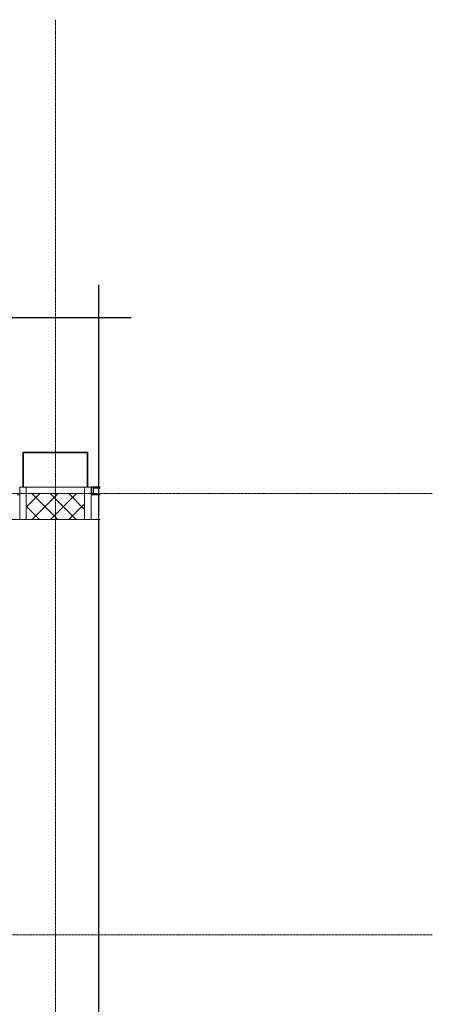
# Model space of a CAD drawing. Header units: millimetres. Extents: x 2030 to 88079, y 1212 to 81252.
# Tile 19 of 30: x 53261 to 56442, y 73665 to 81252. Entities that reach past the tile are written whole.
import ezdxf

# ---------------------------------------------------------------- set-up
doc = ezdxf.new("R2010")
doc.units = ezdxf.units.MM
doc.linetypes.add('ADSK_Линия сетки', pattern=[25, 20, -2.5, 0, -2.5])
doc.linetypes.add('Линия сетки', pattern=[25, 20, -2.5, 0, -2.5])
for name, color, linetype, lineweight in [('Импосты витража', 7, 'Continuous', 18), ('Колонны', 7, 'Continuous', 18), ('Оси', 7, 'Continuous', 9), ('Панели витража', 7, 'Continuous', 18), ('Стены разрез', 7, 'Continuous', 40)]:
    doc.layers.add(name, color=color, linetype=linetype, lineweight=lineweight)
pattern_1 = [(225, (47787.5, 77650), (120.20815, -120.20815), [])]

# ---------------------------------------------------------------- blocks, each defined once
blk = doc.blocks.new('Rectangular Mullion - R_InvisibleFrame_50Wx250H-V17-МКСС_К1_L01_1_700__Техпространство _короб КСБ')
at = {"layer": 'Импосты витража', "color": 253, "lineweight": 5, "true_color": 0xaaaaaa}
for p, q in [((46455, 77590), (46470, 77590)), ((45000, 77400), (45020, 77400)), ((45120, 77400), (46475, 77400))]:
    blk.add_line(p, q, dxfattribs=at)
blk = doc.blocks.new('Rectangular Mullion - R_StandardFrame_50Wx250H-4768532-МКСС_К1_L01_1_700__Техпространство _короб КСБ')
at = {"layer": 'Импосты витража', "color": 253, "lineweight": 5, "true_color": 0xaaaaaa}
for p, q in [((-25, -250), (-25, 0)), ((-25, 0), (-5, 0)), ((0, 0), (25, 0)), ((25, 0), (25, -250)), ((25, -250), (-25, -250))]:
    blk.add_line(p, q, dxfattribs=at)
blk = doc.blocks.new('Rectangular Mullion - R_StandardFrame_50Wx250H-4769341-МКСС_К1_L01_1_700__Техпространство _короб КСБ')
at = {"layer": 'Импосты витража', "color": 253, "lineweight": 5, "true_color": 0xaaaaaa}
blk.add_line((24925, 77650), (25375, 77650), dxfattribs=at)
blk = doc.blocks.new('Rectangular Mullion - R_StandardFrame_50Wx250H-V9-МКСС_К1_L01_1_700__Техпространство _короб КСБ')
at = {"layer": 'Импосты витража', "color": 253, "lineweight": 5, "true_color": 0xaaaaaa}
for p, q in [((-25, -250), (-25, 0)), ((-25, 0), (0, 0)), ((5, 0), (25, 0)), ((25, 0), (25, -250)), ((25, -250), (-25, -250))]:
    blk.add_line(p, q, dxfattribs=at)
blk = doc.blocks.new('A_PAN_VentilationGrill - Горизонтальные_Стекло_П-4_1-V25-МКСС_К1_L01_1_700__Техпространство _короб КСБ')
at = {"layer": 'Панели витража', "lineweight": 5}
h = blk.add_hatch(dxfattribs=at)
h.set_pattern_fill('FP_67', color=256, style=0, pattern_type=2)
h.set_pattern_definition(pattern_1)
h.paths.add_polyline_path([(742.5, 60), (691.5, 60), (691.5, 55), (742.5, 55)])
h = blk.add_hatch(dxfattribs=at)
h.set_pattern_fill('FP_68', color=256, style=0, pattern_type=2)
h.set_pattern_definition([(213.056, (47787.5, 32687.39), (120.2083, -78.22982), [])])
h.paths.add_polyline_path([(691.5, 55), (691.5, 8.1), (742.5, 8.1), (742.5, 55)])
h = blk.add_hatch(dxfattribs=at)
h.set_pattern_fill('FP_66', color=256, style=0, pattern_type=2)
h.set_pattern_definition([(213.056, (47787.5, 32640.9), (120.2083, -78.22982), [])])
h.paths.add_polyline_path([(732.5, 1.6), (691.5, 1.6), (691.5, 0), (742.5, 0), (742.5, 1.6)])
h = blk.add_hatch(dxfattribs=at)
h.set_pattern_fill('FP_67', color=256, style=0, pattern_type=2)
h.set_pattern_definition(pattern_1)
h.paths.add_polyline_path([(742.5, 60), (742.5, 0), (757.5, 0), (757.5, 60)])
h = blk.add_hatch(dxfattribs=at)
h.set_pattern_fill('FP_67', color=256, style=0, pattern_type=2)
h.set_pattern_definition(pattern_1)
h.paths.add_polyline_path([(691.5, 0), (691.5, -3), (732.5, -3), (732.5, 0)])
at = {"layer": 'Панели витража', "color": 253, "lineweight": 5, "true_color": 0xaaaaaa}
for p, q in [((691.5, 60), (742.5, 60)), ((691.5, 55), (742.5, 55)), ((742.5, 8.1), (691.5, 8.1)), ((691.5, 1.6), (742.5, 1.6)), ((757.5, 0), (732.5, 0)), ((732.5, 0), (732.5, -3)), ((742.5, 60), (742.5, 55)), ((742.5, 55), (742.5, 8.1)), ((742.5, 1.6), (742.5, 8.1)), ((742.5, 1.6), (742.5, 0)), ((757.5, 60), (757.5, 0)), ((762.5, 60), (757.5, 60)), ((762.5, -3), (762.5, 60)), ((732.5, 0), (691.5, 0)), ((691.5, -3), (732.5, -3)), ((732.5, -3), (762.5, -3))]:
    blk.add_line(p, q, dxfattribs=at)
blk = doc.blocks.new('Rectangular Mullion - R_InvisibleFrame_50Wx250H-V26-МКСС_К1_L01_1_700__Техпространство _короб КСБ')
at = {"layer": 'Импосты витража', "color": 253, "lineweight": 5, "true_color": 0xaaaaaa}
for p, q in [((47030, 77590), (47045, 77590)), ((47025, 77400), (47096, 77400))]:
    blk.add_line(p, q, dxfattribs=at)
blk = doc.blocks.new('A_SLK_PAN_Type1 - Прямой тип панели-7362758-МКСС_К1_L01_1_700__Техпространство _короб КСБ')
at = {"layer": 'Колонны', "lineweight": 5}
for p, q in [((-250, 270), (250, 270)), ((-250, 0), (-250, 270)), ((-245, 265), (-245, 0)), ((245, 265), (-245, 265)), ((245, 0), (245, 265)), ((250, 270), (250, 0)), ((-245, 0), (-250, 0)), ((250, 0), (245, 0))]:
    blk.add_line(p, q, dxfattribs=at)
blk = doc.blocks.new('135_SLK_K1_AR_FCD_rvt-1-МКСС_К1_L01_1_700__Техпространство _короб КСБ')
at = {"layer": 'Стены разрез', "lineweight": 5, "true_color": 0xaaaaaa}
h = blk.add_hatch(dxfattribs=at)
h.set_pattern_fill('FP_8', color=253, style=0, pattern_type=2)
h.set_pattern_definition([(45, (0, 0), (-70.71068, 70.71068), []), (135, (0, 0), (-70.71068, -70.71068), [])])
h.paths.add_polyline_path([(46975, 77400), (46975, 77600), (46525, 77600), (46525, 77400)])
at = {"layer": 'Стены разрез', "color": 253, "lineweight": 9, "true_color": 0xaaaaaa}
for p, q in [((46975, 77600), (46525, 77600)), ((46525, 77600), (46525, 77400)), ((46975, 77400), (46975, 77600)), ((46525, 77400), (46975, 77400))]:
    blk.add_line(p, q, dxfattribs=at)
at = {"layer": 'Импосты витража', "color": 253, "lineweight": 5, "true_color": 0xaaaaaa, "extrusion": (0, 0, -1)}
for name, p in [('Rectangular Mullion - R_StandardFrame_50Wx250H-4768532-МКСС_К1_L01_1_700__Техпространство _короб КСБ', (-46500, 77650)), ('Rectangular Mullion - R_StandardFrame_50Wx250H-V9-МКСС_К1_L01_1_700__Техпространство _короб КСБ', (-47000, 77650))]:
    blk.add_blockref(name, p, dxfattribs=at)
at = {"layer": 'Импосты витража', "color": 253, "lineweight": 5, "true_color": 0xaaaaaa}
for name, p in [('Rectangular Mullion - R_StandardFrame_50Wx250H-4769341-МКСС_К1_L01_1_700__Техпространство _короб КСБ', (21600, 0)), ('Rectangular Mullion - R_InvisibleFrame_50Wx250H-V17-МКСС_К1_L01_1_700__Техпространство _короб КСБ', (0, 0)), ('Rectangular Mullion - R_InvisibleFrame_50Wx250H-V26-МКСС_К1_L01_1_700__Техпространство _короб КСБ', (0, 0))]:
    blk.add_blockref(name, p, dxfattribs=at)
at = {"layer": 'Колонны', "color": 253, "lineweight": 5, "true_color": 0xaaaaaa}
blk.add_blockref('A_SLK_PAN_Type1 - Прямой тип панели-7362758-МКСС_К1_L01_1_700__Техпространство _короб КСБ', (46750, 77650), dxfattribs=at)
at = {"layer": 'Панели витража', "color": 253, "lineweight": 5, "true_color": 0xaaaaaa, "rotation": 180}
blk.add_blockref('A_PAN_VentilationGrill - Горизонтальные_Стекло_П-4_1-V25-МКСС_К1_L01_1_700__Техпространство _короб КСБ', (47787.5, 77650), dxfattribs=at)
blk = doc.blocks.new('*U268')
at = {"color": 0, "linetype": 'ByBlock', "lineweight": -2, "ltscale": 0.5}
for points in [[(-2.5, 196.791), (111.078, 196.791), (112.328, 201.791), (114.828, 191.791), (116.078, 196.791), (229.656, 196.791)], [(227.156, 199.291), (227.156, 100.896), (232.156, 99.646), (222.156, 97.146), (227.156, 95.896), (227.156, -2.5)]]:
    blk.add_lwpolyline(points, dxfattribs=at)

msp = doc.modelspace()

# ---------------------------------------------------------------- linework, layer by layer
at = {"layer": 'Оси', "linetype": 'Линия сетки'}
msp.add_line((53536.476, 53745.34), (53536.476, 81251.998), dxfattribs=at)
at = {"layer": 'Оси', "linetype": 'ADSK_Линия сетки'}
for p, q in [((56442.3, 77600), (28587.213, 77600)), ((56442.3, 74200), (28587.213, 74200))]:
    msp.add_line(p, q, dxfattribs=at)

# ---------------------------------------------------------------- block references
at = {"xscale": 100, "yscale": 100, "zscale": 100}
msp.add_blockref('*U268', (31154.615, 59279.119), dxfattribs=at)
at = {"lineweight": 5}
msp.add_blockref('135_SLK_K1_AR_FCD_rvt-1-МКСС_К1_L01_1_700__Техпространство _короб КСБ', (6786.476, 0), dxfattribs=at)

doc.saveas('drawing.dxf')
